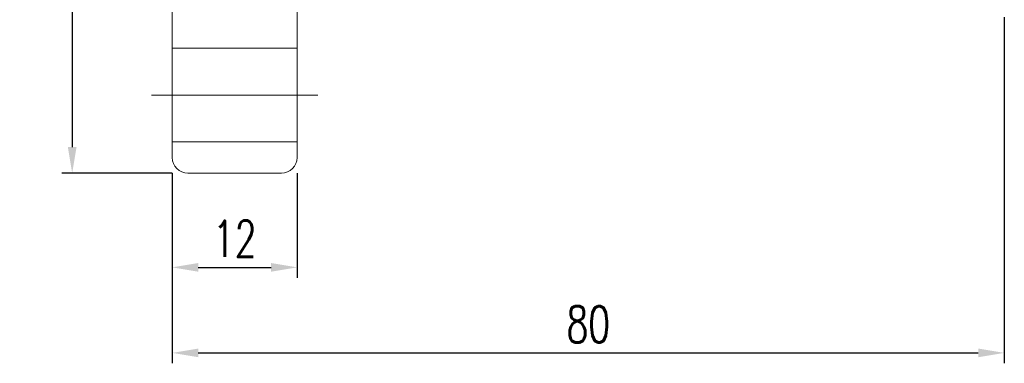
# Model space of a CAD drawing. Extents: x -276 to -48, y 63 to 198.
# Tile 2 of 48: x -145 to -50, y 63 to 96. Entities that reach past the tile are written whole.
import ezdxf

# ---------------------------------------------------------------- set-up
doc = ezdxf.new("R2010")
doc.units = 0
doc.header["$LTSCALE"] = 3
doc.header["$MEASUREMENT"] = 0
doc.layers.add('DIM', color=4, linetype='Continuous')
doc.styles.add('DIM-7', font='SIMPLEX.shx', dxfattribs={"width": 0.7, "bigfont": 'chineset.shx'})
doc.dimstyles.new('CNS', dxfattribs={"dimtxt": 3.5, "dimasz": 2.5, "dimexe": 1, "dimexo": 1.5, "dimgap": 0.09, "dimtad": 0, "dimdsep": 46, "dimtxsty": 'DIM-7', "dimcen": 0.09, "dimclrd": 1, "dimclre": 1, "dimclrt": 4, "dimadec": 0, "dimazin": 0, "dimtfac": 1, "dimtix": 1, "dimtmove": 2, "dimatfit": 3, "dimfxl": 1, "dimtvp": 0.971429, "dimtolj": 1, "dimarcsym": 0})

# ---------------------------------------------------------------- blocks, each defined once
blk = doc.blocks.new('*D4')
at = {"layer": 'DEFPOINTS', "color": 0, "linetype": 'Continuous', "lineweight": 0, "transparency": 16777216}
for p in [(-50.412, 97.932), (-130.412, 82.932), (-50.412, 64.168)]:
    blk.add_point(p, dxfattribs=at)
at = {"layer": 'DIM', "color": 7, "linetype": 'Continuous', "lineweight": -2, "transparency": 16777216}
for p, q in [((-50.412, 96.432), (-50.412, 63.168)), ((-130.412, 81.432), (-130.412, 63.168)), ((-127.912, 64.168), (-52.912, 64.168))]:
    blk.add_line(p, q, dxfattribs=at)
at = {"layer": 'DIM', "color": 7, "linetype": 'Continuous', "lineweight": 0, "transparency": 16777216}
for points in [[(-127.912, 64.585), (-127.912, 63.751), (-130.412, 64.168)], [(-52.912, 64.585), (-52.912, 63.751), (-50.412, 64.168)]]:
    blk.add_solid(points, dxfattribs=at)
at = {"layer": 'DIM', "color": 7, "linetype": 'Continuous', "lineweight": 0, "transparency": 16777216, "insert": (-90.412, 66.918), "char_height": 3.5, "attachment_point": 5, "style": 'DIM-7'}
blk.add_mtext('\\A1;80', dxfattribs=at)
blk = doc.blocks.new('*D3')
at = {"layer": 'DEFPOINTS', "color": 0, "linetype": 'Continuous', "lineweight": 0, "transparency": 16777216}
for p in [(-130.412, 82.932), (-118.412, 82.932), (-118.412, 72.384)]:
    blk.add_point(p, dxfattribs=at)
at = {"layer": 'DIM', "color": 7, "linetype": 'Continuous', "lineweight": -2, "transparency": 16777216}
for p, q in [((-130.412, 81.432), (-130.412, 71.384)), ((-118.412, 81.432), (-118.412, 71.384)), ((-127.912, 72.384), (-120.912, 72.384))]:
    blk.add_line(p, q, dxfattribs=at)
at = {"layer": 'DIM', "color": 7, "linetype": 'Continuous', "lineweight": 0, "transparency": 16777216}
for points in [[(-127.912, 72.801), (-127.912, 71.967), (-130.412, 72.384)], [(-120.912, 72.801), (-120.912, 71.967), (-118.412, 72.384)]]:
    blk.add_solid(points, dxfattribs=at)
at = {"layer": 'DIM', "color": 7, "linetype": 'Continuous', "lineweight": 0, "transparency": 16777216, "insert": (-124.412, 75.134), "char_height": 3.5, "attachment_point": 5, "style": 'DIM-7'}
blk.add_mtext('\\A1;12', dxfattribs=at)
blk = doc.blocks.new('*D1')
at = {"layer": 'DEFPOINTS', "color": 0, "linetype": 'Continuous', "lineweight": 0, "transparency": 16777216}
for p in [(-128.912, 161.432), (-140.033, 81.432), (-128.912, 81.432)]:
    blk.add_point(p, dxfattribs=at)
at = {"layer": 'DIM', "color": 7, "linetype": 'Continuous', "lineweight": -2, "transparency": 16777216}
for p, q in [((-130.412, 161.432), (-141.033, 161.432)), ((-140.033, 158.932), (-140.033, 83.932)), ((-130.412, 81.432), (-141.033, 81.432))]:
    blk.add_line(p, q, dxfattribs=at)
at = {"layer": 'DIM', "color": 7, "linetype": 'Continuous', "lineweight": 0, "transparency": 16777216}
for points in [[(-140.45, 158.932), (-139.617, 158.932), (-140.033, 161.432)], [(-140.45, 83.932), (-139.617, 83.932), (-140.033, 81.432)]]:
    blk.add_solid(points, dxfattribs=at)
at = {"layer": 'DIM', "color": 7, "linetype": 'Continuous', "lineweight": 0, "transparency": 16777216, "insert": (-142.783, 121.432), "char_height": 3.5, "attachment_point": 5, "rotation": 90, "style": 'DIM-7'}
blk.add_mtext('\\A1;%%C80', dxfattribs=at)

msp = doc.modelspace()

# ---------------------------------------------------------------- linework, layer by layer
at = {"layer": 'DIM', "color": 7, "linetype": 'Continuous', "lineweight": 0}
for p, q in [((-130.412, 159.932), (-130.412, 82.932)), ((-118.412, 159.932), (-118.412, 82.932)), ((-130.412, 93.432), (-118.412, 93.432)), ((-132.412, 88.932), (-116.412, 88.932)), ((-130.412, 84.432), (-118.412, 84.432)), ((-128.912, 81.432), (-119.912, 81.432))]:
    msp.add_line(p, q, dxfattribs=at)
for centre, start, end in [((-128.912, 82.932), 180, 270), ((-119.912, 82.932), 270, 0)]:
    msp.add_arc(centre, 1.5, start, end, dxfattribs=at)

# ---------------------------------------------------------------- dimensions: what is measured, and where the dimension line sits
dim = msp.add_linear_dim(base=(-140.033, 81.432), p1=(-128.912, 161.432), p2=(-128.912, 81.432), angle=90, text='%%C<>', dimstyle='CNS', override={"dimgap": 1, "dimtad": 1, "dimclrd": 7, "dimclre": 7, "dimclrt": 7, "dimtp": -0.1, "dimtm": 0.2, "dimtfac": 0.6, "dimtmove": 0}, dxfattribs=at)
dim.commit()
dim.dimension.update_dxf_attribs({"geometry": '*D1', "text_midpoint": (-142.783, 121.432)})
for base, p2, picture, middle in [((-50.412, 64.168), (-50.412, 97.932), '*D4', (-90.412, 66.918)), ((-118.412, 72.384), (-118.412, 82.932), '*D3', (-124.412, 75.134))]:
    dim = msp.add_linear_dim(base=base, p1=(-130.412, 82.932), p2=p2, dimstyle='CNS', override={"dimgap": 1, "dimtad": 1, "dimclrd": 7, "dimclre": 7, "dimclrt": 7, "dimtp": -0.1, "dimtm": 0.2, "dimtfac": 0.6, "dimtmove": 0}, dxfattribs=at)
    dim.commit()
    dim.dimension.update_dxf_attribs({"geometry": picture, "text_midpoint": middle})

doc.saveas('drawing.dxf')
